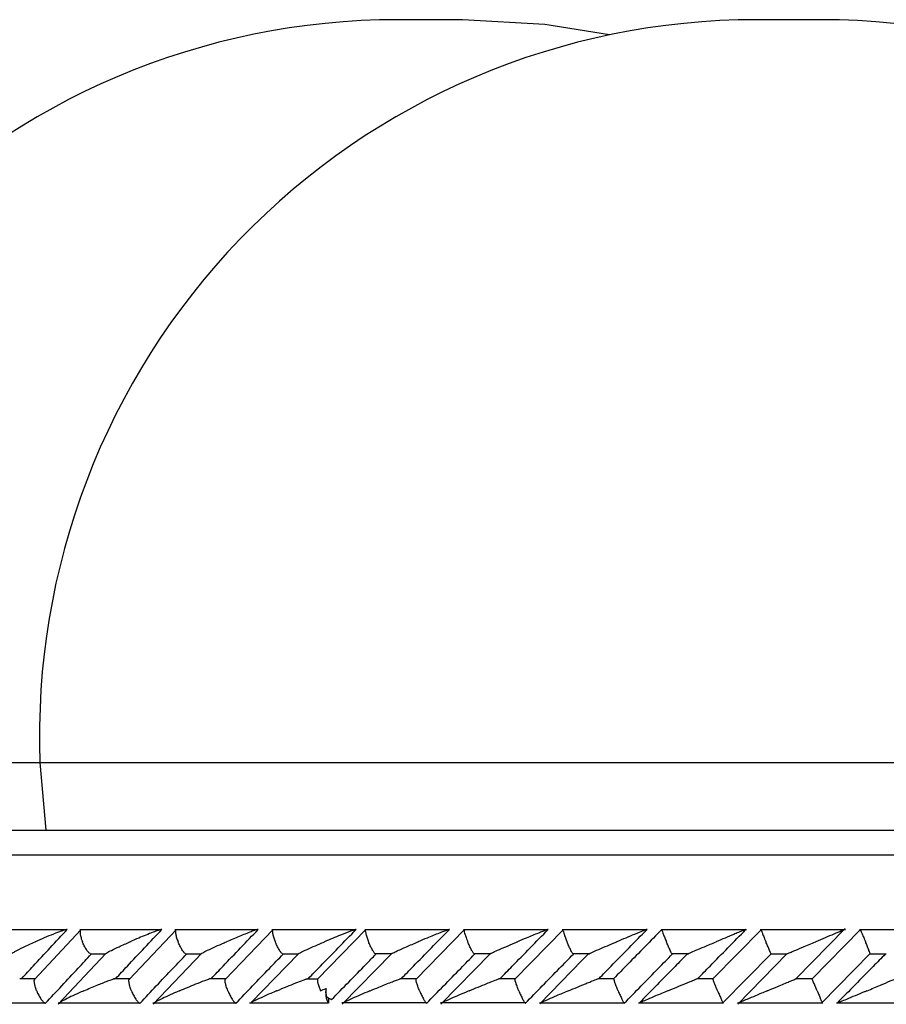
# Model space of a CAD drawing. Header units: millimetres. Extents: x 69 to 135, y 39 to 174.
# Tile 118 of 199: x 81.77 to 83.52, y 122.51 to 124.5. Entities that reach past the tile are written whole.
import ezdxf

# ---------------------------------------------------------------- set-up
doc = ezdxf.new("R2010")
doc.units = ezdxf.units.MM

msp = doc.modelspace()

# ---------------------------------------------------------------- linework, layer by layer
at = {"color": 7, "linetype": 'Continuous', "lineweight": 25}
for p, q in [((82.66127, 124.50047), (82.53012, 124.50047)), ((83.38566, 124.50047), (83.25452, 124.50047)), ((81.80759, 122.99899), (81.81919, 122.86225)), ((81.66619, 122.86225), (87.84509, 122.86225)), ((81.86132, 122.66073), (81.69921, 122.66073)), ((81.89019, 122.66105), (81.7968, 122.56057)), ((82.05295, 122.66068), (81.88813, 122.66068)), ((82.08258, 122.6611), (81.98762, 122.56064)), ((82.24778, 122.66062), (82.08032, 122.66062)), ((82.27823, 122.66115), (82.18169, 122.56071)), ((82.44589, 122.66057), (82.27581, 122.66057)), ((82.46576, 122.66141), (82.36805, 122.56124)), ((82.63467, 122.66083), (82.46354, 122.66083)), ((82.66524, 122.66153), (82.56734, 122.56128)), ((82.83444, 122.66082), (82.66292, 122.66082)), ((82.86492, 122.66159), (82.76693, 122.56136)), ((83.03439, 122.66081), (82.86257, 122.66081)), ((83.23454, 122.66078), (83.06247, 122.66078)), ((83.26499, 122.66167), (83.16681, 122.56148)), ((83.4349, 122.66073), (83.26264, 122.66073)), ((83.33474, 122.56188), (83.43428, 122.66341)), ((83.46539, 122.6617), (83.36712, 122.56151)), ((83.63547, 122.66068), (83.46307, 122.66068)), ((81.94093, 122.61302), (81.84464, 122.51028)), ((81.90877, 122.61255), (81.93989, 122.61255)), ((82.13385, 122.6128), (82.03624, 122.5104)), ((82.10126, 122.61252), (82.13296, 122.61252)), ((82.33006, 122.61261), (82.23457, 122.5141)), ((82.29695, 122.6125), (82.32932, 122.6125)), ((82.51839, 122.61297), (82.41824, 122.51035)), ((82.48426, 122.61283), (82.5179, 122.61283)), ((82.71752, 122.61271), (82.61764, 122.51049)), ((82.68398, 122.61277), (82.7171, 122.61277)), ((82.90287, 122.59919), (82.81701, 122.51142)), ((82.88389, 122.61271), (82.91673, 122.61271)), ((82.91512, 122.61171), (82.90287, 122.59919)), ((83.08396, 122.61265), (83.11663, 122.61265)), ((83.18622, 122.51249), (83.28432, 122.61262)), ((83.31659, 122.61227), (83.21714, 122.51083)), ((83.28421, 122.61259), (83.31686, 122.61259)), ((83.38648, 122.51252), (83.48471, 122.61267)), ((83.48462, 122.61255), (83.51717, 122.61255)), ((81.7975, 122.56158), (81.7667, 122.56158)), ((81.98815, 122.56152), (81.95648, 122.56152)), ((82.18208, 122.56146), (82.14958, 122.56146)), ((82.36812, 122.5614), (82.34594, 122.5614)), ((82.56761, 122.56172), (82.53499, 122.56172)), ((82.76714, 122.5617), (82.73464, 122.5617)), ((82.96693, 122.56168), (82.9345, 122.56168)), ((83.16699, 122.56163), (83.13441, 122.56163)), ((83.36732, 122.56158), (83.33452, 122.56158)), ((82.39042, 122.52325), (82.39042, 122.51259)), ((81.65609, 122.51345), (81.81787, 122.51345)), ((81.84436, 122.51342), (82.00882, 122.51342)), ((82.03586, 122.5134), (82.20296, 122.5134)), ((82.23067, 122.5134), (82.38914, 122.5134)), ((82.41747, 122.51366), (82.5886, 122.51366)), ((82.58814, 122.51281), (82.58876, 122.51259)), ((82.61688, 122.5136), (82.7884, 122.5136)), ((82.78774, 122.5128), (82.78821, 122.51259)), ((82.81653, 122.51354), (82.98836, 122.51354)), ((83.01642, 122.51349), (83.1885, 122.51349)), ((83.21655, 122.51345), (83.3888, 122.51345)), ((83.41691, 122.51342), (83.58928, 122.51342))]:
    msp.add_line(p, q, dxfattribs=at)
at = {"color": 1, "linetype": 'Continuous', "lineweight": 25}
for p, q in [((81.08319, 122.99899), (81.80759, 122.99899)), ((81.80759, 122.99899), (82.44095, 122.99899)), ((82.44095, 122.99899), (84.83259, 122.99899)), ((81.64791, 122.81225), (87.89509, 122.81225))]:
    msp.add_line(p, q, dxfattribs=at)
at = {"color": 7, "linetype": 'Continuous', "lineweight": 25, "flags": 128}
msp.add_lwpolyline([(82.95789, 124.46976), (82.82718, 124.49094), (82.66127, 124.50047)], dxfattribs=at)
at = {"color": 7, "linetype": 'Continuous', "lineweight": 25}
for centre, radius, start, end in [((82.53012, 123.05255), 1.44792, 90, 182.12014), ((83.25452, 123.05255), 1.44792, 90, 182.12014), ((83.38566, 123.05255), 1.44792, 357.87986, 90), ((82.42739, 122.53407), 0.04276, 168.91048, 210.15604), ((82.40565, 122.54568), 0.02726, 225.44227, 250.77709)]:
    msp.add_arc(centre, radius, start, end, dxfattribs=at)
for points, knots in [([(81.77095, 122.56259), (81.7786, 122.57088), (81.80907, 122.6039), (81.83971, 122.63691), (81.86266, 122.66163)], [0, 0, 0, 0, 0.2511291, 1, 1, 1, 1]), ([(81.86266, 122.66163), (81.86264, 122.66163), (81.86226, 122.66165), (81.86093, 122.66146), (81.85718, 122.66045), (81.84836, 122.65748), (81.83407, 122.65196), (81.81618, 122.64456), (81.80415, 122.63933), (81.79817, 122.63667), (81.79809, 122.63663)], [0, 0, 0, 0, 0.0028357, 0.0509857, 0.1103354, 0.2078161, 0.4531813, 0.7216377, 0.9964165, 1, 1, 1, 1]), ([(81.88957, 122.6605), (81.88945, 122.66042), (81.88869, 122.65992), (81.88842, 122.6567), (81.88894, 122.65092), (81.89077, 122.64385), (81.89257, 122.63884), (81.89341, 122.63671), (81.89344, 122.63663)], [0, 0, 0, 0, 0.0452725, 0.2758352, 0.5176058, 0.7965454, 0.9921614, 1, 1, 1, 1]), ([(81.96077, 122.56259), (81.96855, 122.57088), (81.99954, 122.6039), (82.0307, 122.63691), (82.05403, 122.66163)], [0, 0, 0, 0, 0.251056, 1, 1, 1, 1]), ([(82.05403, 122.66163), (82.05371, 122.66161), (82.053, 122.66157), (82.0504, 122.6609), (82.04488, 122.65913), (82.03002, 122.65365), (82.01065, 122.64573), (81.99543, 122.63918), (81.98968, 122.63667), (81.9896, 122.63663)], [0, 0, 0, 0, 0.0388685, 0.0848064, 0.1629381, 0.3127039, 0.7369143, 0.9964218, 1, 1, 1, 1]), ([(82.08184, 122.66039), (82.08158, 122.65988), (82.08096, 122.65861), (82.08132, 122.65387), (82.08286, 122.64693), (82.08494, 122.64078), (82.08628, 122.63734), (82.08654, 122.63671), (82.08657, 122.63663)], [0, 0, 0, 0, 0.1588908, 0.3956758, 0.6676567, 0.9398363, 0.9920973, 1, 1, 1, 1]), ([(82.15379, 122.56259), (82.16168, 122.57086), (82.1932, 122.60389), (82.22486, 122.63689), (82.24859, 122.66163)], [0, 0, 0, 0, 0.2504272, 1, 1, 1, 1]), ([(82.24859, 122.66163), (82.24841, 122.66162), (82.24793, 122.66161), (82.246, 122.66113), (82.24147, 122.65969), (82.22932, 122.65526), (82.20937, 122.64726), (82.19284, 122.64029), (82.18443, 122.63667), (82.18436, 122.63663)], [0, 0, 0, 0, 0.02739221, 0.07214284, 0.14189277, 0.26909771, 0.62034701, 0.99642346, 1, 1, 1, 1]), ([(82.27737, 122.66032), (82.2772, 122.65983), (82.27677, 122.65857), (82.27739, 122.65387), (82.27915, 122.64693), (82.28131, 122.64078), (82.28268, 122.63734), (82.28293, 122.63671), (82.28296, 122.63663)], [0, 0, 0, 0, 0.15361825, 0.39200379, 0.66555839, 0.93933292, 0.99204528, 1, 1, 1, 1]), ([(82.35004, 122.56259), (82.35803, 122.57083), (82.39008, 122.60387), (82.42226, 122.63687), (82.44641, 122.66163)], [0, 0, 0, 0, 0.2495576, 1, 1, 1, 1]), ([(82.44641, 122.66163), (82.44633, 122.66163), (82.44603, 122.66163), (82.44465, 122.66131), (82.44094, 122.66012), (82.43105, 122.65653), (82.41625, 122.65068), (82.39871, 122.64351), (82.3879, 122.63896), (82.38248, 122.63667), (82.3824, 122.63663)], [0, 0, 0, 0, 0.0165352, 0.0607744, 0.1238777, 0.2334961, 0.5249084, 0.7588855, 0.9964167, 1, 1, 1, 1]), ([(82.46497, 122.66064), (82.46485, 122.66007), (82.46456, 122.65874), (82.46544, 122.65389), (82.46742, 122.64693), (82.46966, 122.64078), (82.47104, 122.63734), (82.4713, 122.63671), (82.47133, 122.63663)], [0, 0, 0, 0, 0.1774162, 0.409131, 0.6749747, 0.940996, 0.9922574, 1, 1, 1, 1]), ([(82.53793, 122.56259), (82.54593, 122.57079), (82.57815, 122.60378), (82.61043, 122.63681), (82.6347, 122.66163)], [0, 0, 0, 0, 0.24834835, 1, 1, 1, 1]), ([(82.6347, 122.66163), (82.63446, 122.66161), (82.63416, 122.66158), (82.63282, 122.6612), (82.62957, 122.66012), (82.62279, 122.65759), (82.60909, 122.65222), (82.59173, 122.64514), (82.57754, 122.63921), (82.57154, 122.63667), (82.57146, 122.63663)], [0, 0, 0, 0, 0.0439783, 0.0565379, 0.1181988, 0.2485674, 0.377906, 0.733916, 0.9964202, 1, 1, 1, 1]), ([(82.66438, 122.66059), (82.66433, 122.66049), (82.66408, 122.65998), (82.6647, 122.65672), (82.66629, 122.65092), (82.66876, 122.64386), (82.67074, 122.63883), (82.67162, 122.63671), (82.67166, 122.63663)], [0, 0, 0, 0, 0.0598326, 0.287046, 0.5251703, 0.7996429, 0.9922786, 1, 1, 1, 1]), ([(82.73733, 122.56259), (82.74539, 122.57083), (82.77765, 122.60383), (82.80995, 122.63685), (82.83419, 122.66163)], [0, 0, 0, 0, 0.2496632, 1, 1, 1, 1]), ([(82.83419, 122.66163), (82.83406, 122.66162), (82.83381, 122.6616), (82.8325, 122.66119), (82.82912, 122.65999), (82.82274, 122.65753), (82.80941, 122.65222), (82.7922, 122.64515), (82.77798, 122.6392), (82.77198, 122.63667), (82.7719, 122.63663)], [0, 0, 0, 0, 0.0335945, 0.0647181, 0.1259381, 0.2511193, 0.3754611, 0.735612, 0.9964175, 1, 1, 1, 1]), ([(82.86402, 122.66062), (82.86407, 122.66005), (82.86418, 122.65872), (82.86563, 122.65388), (82.86807, 122.64692), (82.87049, 122.64077), (82.87191, 122.63734), (82.87217, 122.63671), (82.87221, 122.63663)], [0, 0, 0, 0, 0.1755672, 0.4076242, 0.6742527, 0.9410942, 0.9922762, 1, 1, 1, 1]), ([(82.93693, 122.56259), (82.94502, 122.57086), (82.97732, 122.60387), (83.00964, 122.63688), (83.03386, 122.66163)], [0, 0, 0, 0, 0.2505567, 1, 1, 1, 1]), ([(83.06384, 122.66163), (83.05243, 122.64997), (83.02937, 122.62641), (82.99706, 122.5934), (82.97618, 122.57205), (82.96693, 122.56259)], [0, 0, 0, 0, 0.3531151, 0.7135363, 1, 1, 1, 1]), ([(83.03386, 122.66163), (83.03381, 122.66163), (83.03365, 122.66162), (83.03236, 122.66118), (83.02772, 122.65941), (83.0192, 122.65599), (83.00029, 122.64825), (82.9846, 122.64171), (82.97265, 122.63667), (82.97257, 122.63663)], [0, 0, 0, 0, 0.02337897, 0.07347758, 0.13469619, 0.32556053, 0.47279587, 0.9964173, 1, 1, 1, 1]), ([(83.06384, 122.66163), (83.06379, 122.66154), (83.06367, 122.66131), (83.06433, 122.65889), (83.06606, 122.65394), (83.06876, 122.6469), (83.07125, 122.64077), (83.07269, 122.63734), (83.07295, 122.63671), (83.07298, 122.63663)], [0, 0, 0, 0, 0.1157856, 0.3058047, 0.5011802, 0.7257156, 0.9504483, 0.9934989, 1, 1, 1, 1]), ([(83.13671, 122.56259), (83.14483, 122.57088), (83.17716, 122.60389), (83.2095, 122.6369), (83.23373, 122.66163)], [0, 0, 0, 0, 0.2510681, 1, 1, 1, 1]), ([(83.23373, 122.66163), (83.23372, 122.66163), (83.23369, 122.66164), (83.23319, 122.66146), (83.23145, 122.66077), (83.22674, 122.65886), (83.21903, 122.65568), (83.20101, 122.64819), (83.18549, 122.6417), (83.17353, 122.63667), (83.17345, 122.63663)], [0, 0, 0, 0, 0.0130638, 0.0440437, 0.1002399, 0.1663578, 0.329719, 0.473924, 0.9964152, 1, 1, 1, 1]), ([(83.26412, 122.66053), (83.26415, 122.66044), (83.26433, 122.65994), (83.26564, 122.6567), (83.26802, 122.65092), (83.27095, 122.64386), (83.27305, 122.63883), (83.27394, 122.63671), (83.27398, 122.63663)], [0, 0, 0, 0, 0.05087844, 0.28010211, 0.52041456, 0.79775793, 0.99222103, 1, 1, 1, 1]), ([(83.43378, 122.66163), (83.43378, 122.66163), (83.43383, 122.66165), (83.43342, 122.66146), (83.43106, 122.66045), (83.42408, 122.65748), (83.411, 122.65196), (83.39343, 122.64456), (83.38097, 122.63932), (83.37464, 122.63667), (83.37456, 122.63663)], [0, 0, 0, 0, 0.0028201, 0.0509534, 0.1103217, 0.2078062, 0.4531789, 0.7216313, 0.9964094, 1, 1, 1, 1]), ([(83.46457, 122.6605), (83.46462, 122.66042), (83.46493, 122.65992), (83.46645, 122.6567), (83.46907, 122.65092), (83.47214, 122.64386), (83.47427, 122.63883), (83.47516, 122.63671), (83.47519, 122.63663)], [0, 0, 0, 0, 0.0452628, 0.2758097, 0.5176005, 0.796541, 0.9921546, 1, 1, 1, 1]), ([(81.75101, 122.61327), (81.75112, 122.61336), (81.75216, 122.61429), (81.75964, 122.61848), (81.77487, 122.62615), (81.78973, 122.63292), (81.79801, 122.6366), (81.79809, 122.63663)], [0, 0, 0, 0, 0.01839036, 0.18125322, 0.55358898, 0.99585098, 1, 1, 1, 1]), ([(81.90878, 122.61268), (81.90797, 122.61324), (81.90606, 122.61456), (81.90229, 122.61939), (81.89806, 122.62635), (81.89514, 122.6325), (81.89372, 122.63593), (81.89347, 122.63655), (81.89344, 122.63663)], [0, 0, 0, 0, 0.173797, 0.4064479, 0.6737194, 0.941179, 0.9922566, 1, 1, 1, 1]), ([(81.94081, 122.61312), (81.94147, 122.61357), (81.94401, 122.61529), (81.95325, 122.62), (81.96868, 122.62737), (81.98185, 122.63325), (81.98952, 122.6366), (81.9896, 122.63663)], [0, 0, 0, 0, 0.0771086, 0.2960034, 0.5966242, 0.995887, 1, 1, 1, 1]), ([(82.10128, 122.61264), (82.10052, 122.61321), (82.09879, 122.61454), (82.09523, 122.61939), (82.09117, 122.62634), (82.08828, 122.6325), (82.08685, 122.63593), (82.0866, 122.63655), (82.08657, 122.63663)], [0, 0, 0, 0, 0.17642112, 0.40840204, 0.67476533, 0.9412937, 0.99227949, 1, 1, 1, 1]), ([(82.13267, 122.61163), (82.13249, 122.61167), (82.13208, 122.61177), (82.13322, 122.61274), (82.13746, 122.61521), (82.15207, 122.62246), (82.16928, 122.63014), (82.18269, 122.63592), (82.18428, 122.6366), (82.18436, 122.63663)], [0, 0, 0, 0, 0.0433145, 0.1010469, 0.1950125, 0.3888614, 0.9279793, 0.9964022, 1, 1, 1, 1]), ([(82.29696, 122.61262), (82.29629, 122.61319), (82.29473, 122.61452), (82.29141, 122.61938), (82.28752, 122.62634), (82.28468, 122.63249), (82.28325, 122.63593), (82.283, 122.63655), (82.28296, 122.63663)], [0, 0, 0, 0, 0.1778682, 0.4095881, 0.6753286, 0.9412746, 0.9922809, 1, 1, 1, 1]), ([(82.32877, 122.61163), (82.32864, 122.61167), (82.32833, 122.61177), (82.32967, 122.61273), (82.33419, 122.61517), (82.34932, 122.62237), (82.36692, 122.63006), (82.3806, 122.63587), (82.38232, 122.6366), (82.3824, 122.63663)], [0, 0, 0, 0, 0.0428109, 0.1000674, 0.1932387, 0.3855237, 0.9231179, 0.9964151, 1, 1, 1, 1]), ([(82.48427, 122.61301), (82.48378, 122.61348), (82.48251, 122.61472), (82.47956, 122.6194), (82.47585, 122.62634), (82.47305, 122.63249), (82.47162, 122.63593), (82.47136, 122.63655), (82.47133, 122.63663)], [0, 0, 0, 0, 0.1490161, 0.3889165, 0.6639248, 0.9391525, 0.992007, 1, 1, 1, 1]), ([(82.51835, 122.61301), (82.51873, 122.61322), (82.52069, 122.61431), (82.53039, 122.61885), (82.5477, 122.62654), (82.5633, 122.63319), (82.57138, 122.6366), (82.57146, 122.63663)], [0, 0, 0, 0, 0.0407341, 0.207424, 0.5930356, 0.995935, 1, 1, 1, 1]), ([(82.68399, 122.61294), (82.68355, 122.61343), (82.68244, 122.61469), (82.67969, 122.6194), (82.67615, 122.62634), (82.67339, 122.63249), (82.67195, 122.63593), (82.67169, 122.63655), (82.67166, 122.63663)], [0, 0, 0, 0, 0.1543868, 0.3925963, 0.6660277, 0.9396718, 0.9920625, 1, 1, 1, 1]), ([(82.71565, 122.61163), (82.71561, 122.61167), (82.71551, 122.61177), (82.71723, 122.61273), (82.72229, 122.61517), (82.73824, 122.62234), (82.75621, 122.63003), (82.77003, 122.63585), (82.77182, 122.6366), (82.7719, 122.63663)], [0, 0, 0, 0, 0.04278441, 0.10035675, 0.1938269, 0.38605836, 0.92053802, 0.99640386, 1, 1, 1, 1]), ([(82.88389, 122.61287), (82.88351, 122.61338), (82.88256, 122.61466), (82.88002, 122.6194), (82.87666, 122.62635), (82.87395, 122.6325), (82.8725, 122.63593), (82.87224, 122.63655), (82.87221, 122.63663)], [0, 0, 0, 0, 0.1596333, 0.3963141, 0.6681128, 0.940144, 0.9921271, 1, 1, 1, 1]), ([(82.91509, 122.61163), (82.9151, 122.61167), (82.91511, 122.61177), (82.91703, 122.61273), (82.92237, 122.61519), (82.93875, 122.62236), (82.95688, 122.63005), (82.97071, 122.63585), (82.97249, 122.6366), (82.97257, 122.63663)], [0, 0, 0, 0, 0.04292994, 0.10076498, 0.19450629, 0.38718676, 0.92158044, 0.99640125, 1, 1, 1, 1]), ([(83.08396, 122.6128), (83.08364, 122.61333), (83.08287, 122.61462), (83.08055, 122.6194), (83.07739, 122.62635), (83.07473, 122.6325), (83.07328, 122.63593), (83.07302, 122.63655), (83.07298, 122.63663)], [0, 0, 0, 0, 0.1648679, 0.3999738, 0.6701689, 0.9405543, 0.9921703, 1, 1, 1, 1]), ([(83.11479, 122.61163), (83.11484, 122.61167), (83.11496, 122.61177), (83.11706, 122.61273), (83.12264, 122.61517), (83.13387, 122.61998), (83.15144, 122.62741), (83.16539, 122.63327), (83.17337, 122.6366), (83.17345, 122.63663)], [0, 0, 0, 0, 0.0427272, 0.1004512, 0.1939228, 0.3857658, 0.6486511, 0.9964007, 1, 1, 1, 1]), ([(83.28421, 122.61273), (83.28396, 122.61328), (83.28336, 122.61459), (83.28129, 122.61939), (83.27832, 122.62635), (83.27572, 122.6325), (83.27427, 122.63593), (83.27401, 122.63655), (83.27398, 122.63663)], [0, 0, 0, 0, 0.16981098, 0.40358535, 0.67214525, 0.94093344, 0.99221933, 1, 1, 1, 1]), ([(83.31649, 122.61237), (83.31739, 122.61274), (83.32021, 122.61392), (83.33095, 122.61842), (83.34951, 122.62617), (83.36571, 122.63292), (83.37448, 122.6366), (83.37456, 122.63663)], [0, 0, 0, 0, 0.07214515, 0.22608529, 0.57803172, 0.99608074, 1, 1, 1, 1]), ([(83.48461, 122.61268), (83.48444, 122.61324), (83.48404, 122.61456), (83.48221, 122.61939), (83.47945, 122.62635), (83.47693, 122.6325), (83.47549, 122.63593), (83.47523, 122.63655), (83.47519, 122.63663)], [0, 0, 0, 0, 0.1738201, 0.4064368, 0.6737172, 0.9411874, 0.9922624, 1, 1, 1, 1]), ([(81.81905, 122.51259), (81.82986, 122.52425), (81.8517, 122.54781), (81.88242, 122.58082), (81.90234, 122.60217), (81.91117, 122.61163)], [0, 0, 0, 0, 0.353044, 0.7134033, 1, 1, 1, 1]), ([(82.00969, 122.51259), (82.02067, 122.52423), (82.04285, 122.54776), (82.07408, 122.58077), (82.09435, 122.60214), (82.10336, 122.61163)], [0, 0, 0, 0, 0.3525178, 0.7123394, 1, 1, 1, 1]), ([(82.20353, 122.51259), (82.21466, 122.52421), (82.23716, 122.54768), (82.26891, 122.58069), (82.28955, 122.60208), (82.29876, 122.61163)], [0, 0, 0, 0, 0.3516453, 0.7105874, 1, 1, 1, 1]), ([(82.39667, 122.51994), (82.4082, 122.53175), (82.43137, 122.55549), (82.46121, 122.58606), (82.47952, 122.60482), (82.48617, 122.61163)], [0, 0, 0, 0, 0.3866253, 0.7772687, 1, 1, 1, 1]), ([(82.58876, 122.51259), (82.6001, 122.5242), (82.62301, 122.54765), (82.65527, 122.58067), (82.6762, 122.60208), (82.68553, 122.61163)], [0, 0, 0, 0, 0.35178849, 0.71087019, 1, 1, 1, 1]), ([(82.78821, 122.51259), (82.79959, 122.52423), (82.82258, 122.54774), (82.85488, 122.58076), (82.87579, 122.60214), (82.88508, 122.61163)], [0, 0, 0, 0, 0.35261008, 0.71252653, 1, 1, 1, 1]), ([(82.98786, 122.51259), (82.99926, 122.52425), (83.02231, 122.5478), (83.05463, 122.58081), (83.07555, 122.60217), (83.08481, 122.61163)], [0, 0, 0, 0, 0.3530935, 0.7134951, 1, 1, 1, 1]), ([(83.11479, 122.61163), (83.10667, 122.60334), (83.07434, 122.57033), (83.04204, 122.53731), (83.01785, 122.51259)], [0, 0, 0, 0, 0.2511598, 1, 1, 1, 1]), ([(83.51494, 122.61163), (83.50683, 122.60337), (83.47444, 122.57037), (83.44204, 122.53735), (83.41774, 122.51259)], [0, 0, 0, 0, 0.2502463, 1, 1, 1, 1]), ([(81.80088, 122.53759), (81.80085, 122.53767), (81.79963, 122.54074), (81.79758, 122.54687), (81.79617, 122.55449), (81.79602, 122.55925), (81.79681, 122.56026), (81.79694, 122.56044)], [0, 0, 0, 0, 0.0085837, 0.3224148, 0.6367244, 0.9369003, 1, 1, 1, 1]), ([(81.89626, 122.53759), (81.89633, 122.53762), (81.90067, 122.53953), (81.90948, 122.54334), (81.92546, 122.55003), (81.94057, 122.55606), (81.95249, 122.56038), (81.95762, 122.56198), (81.95988, 122.56253), (81.96053, 122.56257), (81.96077, 122.56259)], [0, 0, 0, 0, 0.0035905, 0.2008814, 0.4001707, 0.7146059, 0.8525346, 0.9265437, 0.9720332, 1, 1, 1, 1]), ([(81.99244, 122.53759), (81.99241, 122.53767), (81.99118, 122.54074), (81.98905, 122.54686), (81.98739, 122.55449), (81.987, 122.55928), (81.98765, 122.56031), (81.98778, 122.5605)], [0, 0, 0, 0, 0.0085226, 0.3200604, 0.6320277, 0.9301115, 1, 1, 1, 1]), ([(82.08943, 122.53759), (82.08951, 122.53762), (82.0949, 122.53995), (82.10588, 122.54462), (82.12304, 122.55168), (82.13736, 122.55726), (82.1466, 122.56064), (82.14912, 122.5614), (82.14958, 122.56153)], [0, 0, 0, 0, 0.0039931, 0.2731399, 0.5478159, 0.8392534, 0.971131, 1, 1, 1, 1]), ([(82.18724, 122.53759), (82.18721, 122.53767), (82.18597, 122.54073), (82.18377, 122.54685), (82.18188, 122.55449), (82.18125, 122.55931), (82.18175, 122.56035), (82.18185, 122.56056)], [0, 0, 0, 0, 0.0084798, 0.317835, 0.6276049, 0.9237367, 1, 1, 1, 1]), ([(82.28587, 122.53759), (82.28595, 122.53762), (82.2928, 122.54054), (82.3056, 122.5459), (82.32369, 122.55323), (82.33674, 122.55825), (82.3441, 122.56094), (82.34584, 122.56147), (82.34594, 122.5615)], [0, 0, 0, 0, 0.004018, 0.3440777, 0.6315693, 0.8780407, 0.9935116, 1, 1, 1, 1]), ([(82.3681, 122.5612), (82.36802, 122.56026), (82.36786, 122.55826), (82.36904, 122.55243), (82.37124, 122.54537), (82.37312, 122.54002), (82.37416, 122.53767), (82.37419, 122.53759)], [0, 0, 0, 0, 0.2252734, 0.475168, 0.7626313, 0.9918252, 1, 1, 1, 1]), ([(82.47427, 122.53759), (82.47435, 122.53763), (82.4803, 122.54012), (82.49457, 122.54608), (82.51213, 122.5532), (82.52579, 122.55849), (82.5321, 122.56086), (82.53452, 122.56163), (82.53499, 122.56178)], [0, 0, 0, 0, 0.0039273, 0.2894695, 0.6885736, 0.8270468, 0.9665258, 1, 1, 1, 1]), ([(82.57441, 122.53759), (82.57437, 122.53767), (82.57311, 122.54073), (82.57078, 122.54685), (82.5684, 122.55453), (82.56727, 122.55959), (82.56751, 122.56071), (82.56758, 122.56106)], [0, 0, 0, 0, 0.0080697, 0.3015666, 0.5955197, 0.8764411, 1, 1, 1, 1]), ([(82.6746, 122.53759), (82.67468, 122.53762), (82.68651, 122.54262), (82.70228, 122.54912), (82.72158, 122.55685), (82.73048, 122.56032), (82.73544, 122.56209), (82.73692, 122.56254), (82.73723, 122.56258), (82.73733, 122.56259)], [0, 0, 0, 0, 0.0035956, 0.5254334, 0.67612, 0.8677321, 0.9304382, 0.9767074, 1, 1, 1, 1]), ([(82.77485, 122.53759), (82.77482, 122.53767), (82.77354, 122.54073), (82.77114, 122.54685), (82.76851, 122.55454), (82.7671, 122.55964), (82.76714, 122.56078), (82.76716, 122.56114)], [0, 0, 0, 0, 0.0079756, 0.2991764, 0.5907667, 0.8693743, 1, 1, 1, 1]), ([(82.87516, 122.53759), (82.87524, 122.53762), (82.88706, 122.54258), (82.90262, 122.54904), (82.92106, 122.55653), (82.92918, 122.55977), (82.93424, 122.56171), (82.93614, 122.56239), (82.93678, 122.56258), (82.93689, 122.56259), (82.93693, 122.56259)], [0, 0, 0, 0, 0.0036008, 0.5226914, 0.6704217, 0.8368516, 0.9043292, 0.9605121, 0.9869785, 1, 1, 1, 1]), ([(82.97552, 122.53759), (82.97548, 122.53767), (82.9742, 122.54073), (82.97174, 122.54682), (82.96882, 122.55465), (82.96704, 122.56018), (82.96663, 122.56239), (82.96686, 122.56255), (82.96693, 122.56259)], [0, 0, 0, 0, 0.0065173, 0.2444414, 0.4827259, 0.7103312, 0.9197407, 1, 1, 1, 1]), ([(83.07593, 122.53759), (83.07601, 122.53762), (83.08783, 122.54256), (83.10327, 122.549), (83.12138, 122.55646), (83.12926, 122.55968), (83.13432, 122.56171), (83.13625, 122.56246), (83.13667, 122.56259), (83.13671, 122.56259), (83.13671, 122.56259)], [0, 0, 0, 0, 0.0036053, 0.5215435, 0.6668564, 0.833453, 0.8999883, 0.9672436, 0.9972908, 1, 1, 1, 1]), ([(83.1764, 122.53759), (83.17637, 122.53767), (83.17508, 122.54073), (83.17255, 122.54685), (83.16946, 122.55456), (83.16747, 122.55977), (83.16712, 122.56096), (83.16699, 122.56138)], [0, 0, 0, 0, 0.0077885, 0.2923485, 0.5772991, 0.8494421, 1, 1, 1, 1]), ([(83.27693, 122.53759), (83.27701, 122.53762), (83.28293, 122.5401), (83.29729, 122.5461), (83.31421, 122.55317), (83.32706, 122.55855), (83.3327, 122.56092), (83.33457, 122.5617), (83.33481, 122.5618)], [0, 0, 0, 0, 0.0039406, 0.2855741, 0.6943251, 0.818458, 0.9760467, 1, 1, 1, 1]), ([(83.37751, 122.53759), (83.37748, 122.53767), (83.37619, 122.54073), (83.37361, 122.54685), (83.37031, 122.55456), (83.36806, 122.55974), (83.36751, 122.56091), (83.36732, 122.56132)], [0, 0, 0, 0, 0.0078351, 0.2940626, 0.5806802, 0.8545152, 1, 1, 1, 1]), ([(83.47815, 122.53759), (83.47823, 122.53762), (83.4828, 122.53953), (83.49189, 122.54334), (83.5078, 122.55003), (83.52204, 122.55606), (83.53205, 122.56038), (83.53565, 122.56198), (83.5368, 122.56253), (83.53682, 122.56257), (83.53683, 122.56259)], [0, 0, 0, 0, 0.00359364, 0.2008829, 0.40016809, 0.7145999, 0.85251935, 0.92653568, 0.9720018, 1, 1, 1, 1]), ([(81.80088, 122.53759), (81.80091, 122.53751), (81.80213, 122.53445), (81.80493, 122.52836), (81.80962, 122.52052), (81.81419, 122.51499), (81.81731, 122.51279), (81.81867, 122.51263), (81.81905, 122.51259)], [0, 0, 0, 0, 0.0065143, 0.2445552, 0.4829386, 0.7105446, 0.9197887, 1, 1, 1, 1]), ([(81.89626, 122.53759), (81.89618, 122.53756), (81.89441, 122.53678), (81.88122, 122.53091), (81.86453, 122.52318), (81.85106, 122.51605), (81.84733, 122.51364), (81.84661, 122.51272), (81.84705, 122.51258), (81.84747, 122.51259), (81.84747, 122.51259)], [0, 0, 0, 0, 0.0035891, 0.0815053, 0.6158354, 0.8044522, 0.8963923, 0.9534548, 0.9995249, 1, 1, 1, 1]), ([(81.99244, 122.53759), (81.99247, 122.53751), (81.99371, 122.53445), (81.99648, 122.52836), (82.00101, 122.52052), (82.00531, 122.515), (82.00816, 122.51279), (82.00936, 122.51263), (82.00969, 122.51259)], [0, 0, 0, 0, 0.0065287, 0.2444866, 0.4827961, 0.7103733, 0.9196271, 1, 1, 1, 1]), ([(82.08943, 122.53759), (82.08935, 122.53756), (82.08743, 122.53672), (82.07394, 122.53083), (82.05687, 122.52308), (82.04288, 122.51601), (82.03892, 122.51362), (82.03794, 122.51271), (82.0384, 122.51259), (82.03868, 122.51259), (82.03868, 122.51259)], [0, 0, 0, 0, 0.0035865, 0.0877978, 0.6190719, 0.8060618, 0.8972719, 0.9539641, 0.9998756, 1, 1, 1, 1]), ([(82.18724, 122.53759), (82.18727, 122.53751), (82.18852, 122.53445), (82.19127, 122.52836), (82.19562, 122.52053), (82.19963, 122.515), (82.2022, 122.51279), (82.20324, 122.51263), (82.20353, 122.51259)], [0, 0, 0, 0, 0.0065377, 0.2443566, 0.4825132, 0.7099888, 0.9193144, 1, 1, 1, 1]), ([(82.28587, 122.53759), (82.28579, 122.53756), (82.27777, 122.53412), (82.26408, 122.52816), (82.2479, 122.52075), (82.23822, 122.51612), (82.23537, 122.51446), (82.23464, 122.51404)], [0, 0, 0, 0, 0.0040939, 0.4119015, 0.7125881, 0.9258867, 1, 1, 1, 1]), ([(82.37419, 122.53759), (82.37427, 122.53762), (82.37804, 122.53907), (82.38177, 122.5407), (82.38543, 122.5423)], [0, 0, 0, 0, 0.0216402, 1, 1, 1, 1]), ([(82.38652, 122.52626), (82.38615, 122.53011), (82.38565, 122.53527), (82.38547, 122.54087), (82.38543, 122.5423)], [0, 0, 0, 0, 0.7461098, 1, 1, 1, 1]), ([(82.47427, 122.53759), (82.47419, 122.53756), (82.47221, 122.53672), (82.45833, 122.53082), (82.44055, 122.52306), (82.42546, 122.516), (82.42087, 122.51361), (82.41956, 122.51273), (82.41965, 122.51256), (82.41993, 122.51259), (82.41993, 122.51259)], [0, 0, 0, 0, 0.0035763, 0.0880211, 0.6204638, 0.8069985, 0.8977841, 0.9540931, 0.9996282, 1, 1, 1, 1]), ([(82.57441, 122.53759), (82.57444, 122.53751), (82.5757, 122.53445), (82.57841, 122.52833), (82.58236, 122.52064), (82.58544, 122.51552), (82.58664, 122.51437), (82.58703, 122.514)], [0, 0, 0, 0, 0.0079627, 0.2979273, 0.5882939, 0.8656682, 1, 1, 1, 1]), ([(82.6746, 122.53759), (82.67452, 122.53756), (82.67248, 122.5367), (82.65855, 122.53079), (82.64062, 122.52305), (82.6251, 122.51599), (82.6203, 122.51363), (82.61869, 122.51269), (82.61889, 122.51262), (82.61898, 122.51259)], [0, 0, 0, 0, 0.0035818, 0.0901613, 0.6202537, 0.8066286, 0.8975573, 0.9541217, 1, 1, 1, 1]), ([(82.77485, 122.53759), (82.77488, 122.53751), (82.77616, 122.53445), (82.77884, 122.52833), (82.78262, 122.52063), (82.78547, 122.51548), (82.78649, 122.51433), (82.78683, 122.51394)], [0, 0, 0, 0, 0.0079055, 0.2962824, 0.5850996, 0.8608963, 1, 1, 1, 1]), ([(82.87516, 122.53759), (82.87507, 122.53756), (82.86685, 122.5341), (82.85281, 122.52812), (82.83553, 122.52065), (82.82497, 122.51596), (82.81995, 122.51362), (82.81816, 122.51269), (82.81825, 122.51262), (82.81829, 122.51259)], [0, 0, 0, 0, 0.0035805, 0.3626729, 0.6223687, 0.8074249, 0.8980291, 0.9545283, 1, 1, 1, 1]), ([(82.97552, 122.53759), (82.97555, 122.53751), (82.97683, 122.53444), (82.97947, 122.52836), (82.98311, 122.52052), (82.98596, 122.51499), (82.9874, 122.51279), (82.98776, 122.51263), (82.98786, 122.51259)], [0, 0, 0, 0, 0.0065158, 0.2445206, 0.4829055, 0.7104516, 0.9197188, 1, 1, 1, 1]), ([(83.07593, 122.53759), (83.07585, 122.53756), (83.07165, 122.53579), (83.06338, 122.5323), (83.04949, 122.52642), (83.03591, 122.52062), (83.02511, 122.51595), (83.01985, 122.51361), (83.01788, 122.51269), (83.01786, 122.51262), (83.01785, 122.51259)], [0, 0, 0, 0, 0.0035836, 0.1847801, 0.3645822, 0.6232271, 0.8077146, 0.8982039, 0.9547263, 1, 1, 1, 1]), ([(83.1764, 122.53759), (83.17644, 122.53751), (83.17773, 122.53445), (83.18033, 122.52833), (83.18372, 122.52061), (83.1861, 122.51541), (83.18674, 122.51423), (83.18697, 122.51382)], [0, 0, 0, 0, 0.0077892, 0.2928768, 0.578358, 0.8509049, 1, 1, 1, 1]), ([(83.27693, 122.53759), (83.27685, 122.53756), (83.2689, 122.53421), (83.25495, 122.52835), (83.23705, 122.52081), (83.2261, 122.51619), (83.22075, 122.51392), (83.21979, 122.51351), (83.21977, 122.5135)], [0, 0, 0, 0, 0.0039867, 0.3890427, 0.6838189, 0.8946282, 0.9972903, 1, 1, 1, 1]), ([(83.37751, 122.53759), (83.37755, 122.53751), (83.37884, 122.53445), (83.38139, 122.52833), (83.38457, 122.52061), (83.38669, 122.51538), (83.38713, 122.5142), (83.38728, 122.51377)], [0, 0, 0, 0, 0.0077627, 0.291464, 0.5755923, 0.8468127, 1, 1, 1, 1]), ([(83.47815, 122.53759), (83.47807, 122.53756), (83.47622, 122.53678), (83.46222, 122.53091), (83.44372, 122.52318), (83.42645, 122.51605), (83.4205, 122.51364), (83.41818, 122.51272), (83.41774, 122.51258), (83.41774, 122.51259), (83.41774, 122.51259)], [0, 0, 0, 0, 0.00358571, 0.0814941, 0.61582027, 0.80444321, 0.89640573, 0.95345459, 0.99951658, 1, 1, 1, 1])]:
    msp.add_open_spline(points, degree=3, knots=knots, dxfattribs=at)

doc.saveas('drawing.dxf')
